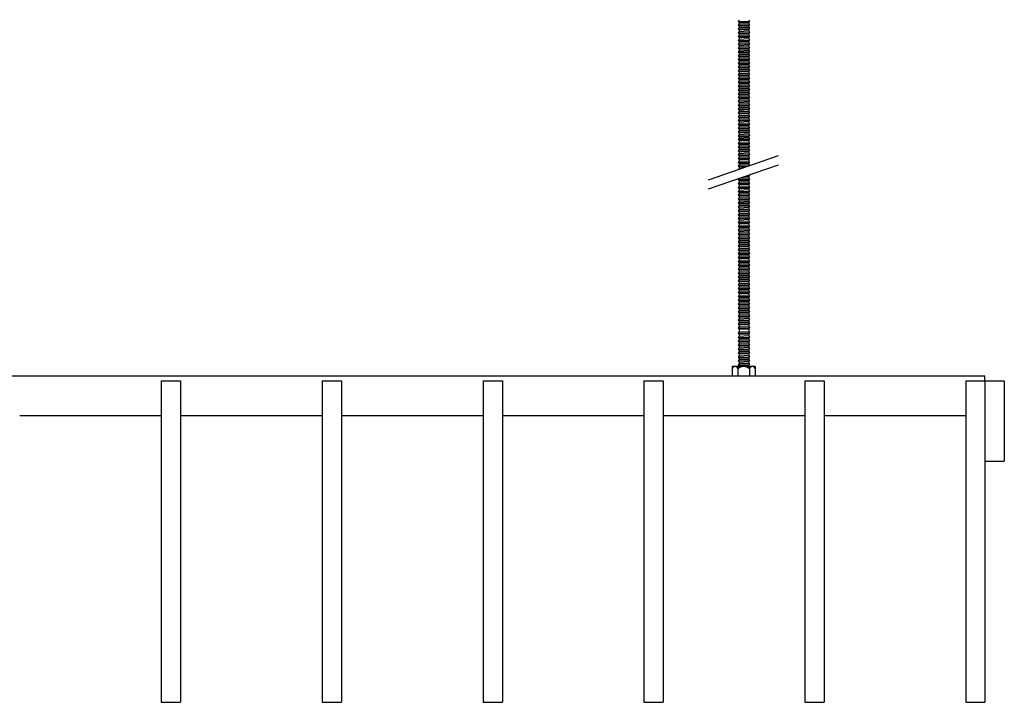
# Model space of a CAD drawing. Header units: millimetres. Extents: x 2538 to 24562, y 4449 to 23795.
# Tile 5 of 256: x 4686 to 5298, y 4694 to 5118. Entities that reach past the tile are written whole.
import ezdxf

# ---------------------------------------------------------------- set-up
doc = ezdxf.new("R2010")
doc.units = ezdxf.units.MM
doc.layers.add('_HD_tornillo', color=30, linetype='Continuous')
doc.layers.add('Make2D$Visible$Curves', color=7, linetype='Continuous', true_color=0x000000)

msp = doc.modelspace()

# ---------------------------------------------------------------- linework, layer by layer
at = {"layer": '_HD_tornillo'}
for p, q in [((5132.82, 5117.83), (5132.22, 5117.01)), ((5132.22, 5117.01), (5139.32, 5117.18)), ((5132.22, 5117.01), (5132.82, 5116.33)), ((5132.82, 5116.33), (5138.81, 5116.56)), ((5132.82, 5116.33), (5132.82, 5115.44)), ((5138.81, 5116.56), (5139.32, 5117.18)), ((5138.81, 5116.56), (5138.81, 5115.68)), ((5138.82, 5118.06), (5139.32, 5117.18)), ((5132.82, 5115.44), (5132.22, 5114.63)), ((5132.22, 5114.63), (5139.32, 5114.8)), ((5132.22, 5114.63), (5132.82, 5113.95)), ((5132.82, 5113.16), (5132.22, 5112.35)), ((5132.22, 5112.35), (5139.32, 5112.51)), ((5132.22, 5112.35), (5132.82, 5111.66)), ((5132.82, 5110.8), (5132.22, 5109.99)), ((5132.82, 5115.44), (5138.81, 5115.68)), ((5132.82, 5113.95), (5138.81, 5114.18)), ((5132.82, 5113.95), (5132.82, 5113.16)), ((5132.82, 5113.16), (5138.81, 5113.4)), ((5132.82, 5111.66), (5138.81, 5111.9)), ((5132.82, 5111.66), (5132.82, 5110.8)), ((5132.82, 5110.8), (5138.81, 5111.04)), ((5138.81, 5114.18), (5139.32, 5114.8)), ((5138.81, 5114.18), (5138.81, 5113.4)), ((5138.81, 5111.9), (5139.32, 5112.51)), ((5138.81, 5111.9), (5138.81, 5111.04)), ((5138.82, 5115.68), (5139.32, 5114.8)), ((5138.82, 5113.4), (5139.32, 5112.51)), ((5138.82, 5111.04), (5139.32, 5110.16)), ((5132.22, 5109.99), (5139.32, 5110.16)), ((5132.22, 5109.99), (5132.82, 5109.31)), ((5132.82, 5108.44), (5132.22, 5107.62)), ((5132.22, 5107.62), (5139.32, 5107.79)), ((5132.22, 5107.62), (5132.82, 5106.94)), ((5132.82, 5106.02), (5132.22, 5105.21)), ((5132.22, 5105.21), (5139.32, 5105.38)), ((5132.22, 5105.21), (5132.82, 5104.53)), ((5132.82, 5109.31), (5138.81, 5109.54)), ((5132.82, 5109.31), (5132.82, 5108.44)), ((5132.82, 5108.44), (5138.81, 5108.67)), ((5132.82, 5106.94), (5138.81, 5107.17)), ((5132.82, 5106.94), (5132.82, 5106.02)), ((5132.82, 5106.02), (5138.81, 5106.26)), ((5132.82, 5104.53), (5138.81, 5104.76)), ((5132.82, 5104.53), (5132.82, 5103.61)), ((5138.81, 5109.54), (5139.32, 5110.16)), ((5138.81, 5109.54), (5138.81, 5108.67)), ((5138.81, 5107.17), (5139.32, 5107.79)), ((5138.81, 5107.17), (5138.81, 5106.26)), ((5138.81, 5104.76), (5139.32, 5105.38)), ((5138.81, 5104.76), (5138.81, 5103.85)), ((5138.82, 5108.67), (5139.32, 5107.79)), ((5138.82, 5106.26), (5139.32, 5105.38)), ((5132.82, 5103.61), (5132.22, 5102.8)), ((5132.22, 5102.8), (5139.32, 5102.96)), ((5132.22, 5102.8), (5132.82, 5102.11)), ((5132.82, 5101.2), (5132.22, 5100.38)), ((5132.22, 5100.38), (5139.32, 5100.55)), ((5132.22, 5100.38), (5132.82, 5099.7)), ((5132.82, 5098.79), (5132.22, 5097.97)), ((5132.22, 5097.97), (5139.32, 5098.14)), ((5132.22, 5097.97), (5132.82, 5097.29)), ((5132.82, 5103.61), (5138.81, 5103.85)), ((5132.82, 5102.11), (5138.81, 5102.35)), ((5132.82, 5102.11), (5132.82, 5101.2)), ((5132.82, 5101.2), (5138.81, 5101.43)), ((5132.82, 5099.7), (5138.81, 5099.94)), ((5132.82, 5099.7), (5132.82, 5098.79)), ((5132.82, 5098.79), (5138.81, 5099.02)), ((5138.81, 5102.35), (5139.32, 5102.96)), ((5138.81, 5102.35), (5138.81, 5101.43)), ((5138.81, 5099.94), (5139.32, 5100.55)), ((5138.81, 5099.94), (5138.81, 5099.02)), ((5138.81, 5097.52), (5139.32, 5098.14)), ((5138.82, 5103.85), (5139.32, 5102.96)), ((5138.82, 5101.44), (5139.32, 5100.55)), ((5138.82, 5099.03), (5139.32, 5098.14)), ((5132.82, 5096.41), (5132.22, 5095.59)), ((5132.22, 5095.59), (5139.32, 5095.76)), ((5132.22, 5095.59), (5132.82, 5094.91)), ((5132.82, 5094.12), (5132.22, 5093.31)), ((5132.22, 5093.31), (5139.32, 5093.48)), ((5132.22, 5093.31), (5132.82, 5092.63)), ((5132.82, 5097.29), (5138.81, 5097.52)), ((5132.82, 5097.29), (5132.82, 5096.41)), ((5132.82, 5096.41), (5138.81, 5096.64)), ((5132.82, 5094.91), (5138.81, 5095.14)), ((5132.82, 5094.91), (5132.82, 5094.12)), ((5132.82, 5094.12), (5138.81, 5094.36)), ((5132.82, 5092.63), (5138.81, 5092.86)), ((5132.82, 5092.63), (5132.82, 5091.77)), ((5132.82, 5091.77), (5138.81, 5092)), ((5138.81, 5097.52), (5138.81, 5096.64)), ((5138.81, 5095.14), (5139.32, 5095.76)), ((5138.81, 5095.14), (5138.81, 5094.36)), ((5138.81, 5092.86), (5139.32, 5093.48)), ((5138.81, 5092.86), (5138.81, 5092)), ((5138.82, 5096.64), (5139.32, 5095.76)), ((5138.82, 5094.36), (5139.32, 5093.48)), ((5138.82, 5092), (5139.32, 5091.12)), ((5132.82, 5091.77), (5132.22, 5090.95)), ((5132.22, 5090.95), (5139.32, 5091.12)), ((5132.22, 5090.95), (5132.82, 5090.27)), ((5132.82, 5089.4), (5132.22, 5088.58)), ((5132.22, 5088.58), (5139.32, 5088.75)), ((5132.22, 5088.58), (5132.82, 5087.9)), ((5132.82, 5087.13), (5132.22, 5086.31)), ((5132.22, 5086.31), (5139.32, 5086.48)), ((5132.22, 5086.31), (5132.82, 5085.63)), ((5132.82, 5090.27), (5138.81, 5090.5)), ((5132.82, 5090.27), (5132.82, 5089.4)), ((5132.82, 5089.4), (5138.81, 5089.63)), ((5132.82, 5087.9), (5138.81, 5088.13)), ((5132.82, 5087.9), (5132.82, 5087.13)), ((5132.82, 5087.13), (5138.81, 5087.36)), ((5132.82, 5085.63), (5138.81, 5085.87)), ((5138.81, 5090.5), (5139.32, 5091.12)), ((5138.81, 5090.5), (5138.81, 5089.63)), ((5138.81, 5088.13), (5139.32, 5088.75)), ((5138.81, 5088.13), (5138.81, 5087.36)), ((5138.81, 5085.87), (5139.32, 5086.48)), ((5138.81, 5085.87), (5138.81, 5084.83)), ((5138.82, 5089.63), (5139.32, 5088.75)), ((5138.82, 5087.37), (5139.32, 5086.48)), ((5132.82, 5084.59), (5132.22, 5083.78)), ((5132.22, 5083.78), (5139.32, 5083.95)), ((5132.22, 5083.78), (5132.82, 5083.1)), ((5132.82, 5082.31), (5132.22, 5081.49)), ((5132.22, 5081.49), (5139.32, 5081.66)), ((5132.22, 5081.49), (5132.82, 5080.81)), ((5132.82, 5079.95), (5132.22, 5079.14)), ((5132.82, 5085.63), (5132.82, 5084.59)), ((5132.82, 5084.59), (5138.81, 5084.83)), ((5132.82, 5083.1), (5138.81, 5083.33)), ((5132.82, 5083.1), (5132.82, 5082.31)), ((5132.82, 5082.31), (5138.81, 5082.54)), ((5132.82, 5080.81), (5138.81, 5081.05)), ((5132.82, 5080.81), (5132.82, 5079.95)), ((5132.82, 5079.95), (5138.81, 5080.19)), ((5138.81, 5083.33), (5139.32, 5083.95)), ((5138.81, 5083.33), (5138.81, 5082.54)), ((5138.81, 5081.05), (5139.32, 5081.66)), ((5138.81, 5081.05), (5138.81, 5080.19)), ((5138.82, 5084.83), (5139.32, 5083.95)), ((5138.82, 5082.55), (5139.32, 5081.66)), ((5138.82, 5080.19), (5139.32, 5079.31)), ((5132.22, 5079.14), (5139.32, 5079.31)), ((5132.22, 5079.14), (5132.82, 5078.46)), ((5132.82, 5077.59), (5132.22, 5076.77)), ((5132.22, 5076.77), (5139.32, 5076.94)), ((5132.22, 5076.77), (5132.82, 5076.09)), ((5132.82, 5075.17), (5132.22, 5074.36)), ((5132.22, 5074.36), (5139.32, 5074.53)), ((5132.22, 5074.36), (5132.82, 5073.68)), ((5132.82, 5078.46), (5138.81, 5078.69)), ((5132.82, 5078.46), (5132.82, 5077.59)), ((5132.82, 5077.59), (5138.81, 5077.82)), ((5132.82, 5076.09), (5138.81, 5076.32)), ((5132.82, 5076.09), (5132.82, 5075.17)), ((5132.82, 5075.17), (5138.81, 5075.41)), ((5132.82, 5073.68), (5138.81, 5073.91)), ((5132.82, 5073.68), (5132.82, 5072.79)), ((5138.81, 5078.69), (5139.32, 5079.31)), ((5138.81, 5078.69), (5138.81, 5077.82)), ((5138.81, 5076.32), (5139.32, 5076.94)), ((5138.81, 5076.32), (5138.81, 5075.41)), ((5138.81, 5073.91), (5139.32, 5074.53)), ((5138.81, 5073.91), (5138.81, 5073.02)), ((5138.82, 5077.82), (5139.32, 5076.94)), ((5138.82, 5075.41), (5139.32, 5074.53)), ((5132.82, 5072.79), (5132.22, 5071.97)), ((5132.22, 5071.97), (5139.32, 5072.14)), ((5132.22, 5071.97), (5132.82, 5071.29)), ((5132.82, 5070.51), (5132.22, 5069.69)), ((5132.22, 5069.69), (5139.32, 5069.86)), ((5132.22, 5069.69), (5132.82, 5069.01)), ((5132.82, 5068.15), (5132.22, 5067.33)), ((5132.22, 5067.33), (5139.32, 5067.5)), ((5132.82, 5072.79), (5138.81, 5073.02)), ((5132.82, 5071.29), (5138.81, 5071.53)), ((5132.82, 5071.29), (5132.82, 5070.51)), ((5132.82, 5070.51), (5138.81, 5070.74)), ((5132.82, 5069.01), (5138.81, 5069.24)), ((5132.82, 5069.01), (5132.82, 5068.15)), ((5132.82, 5068.15), (5138.81, 5068.38)), ((5138.81, 5071.53), (5139.32, 5072.14)), ((5138.81, 5071.53), (5138.81, 5070.74)), ((5138.81, 5069.24), (5139.32, 5069.86)), ((5138.81, 5069.24), (5138.81, 5068.38)), ((5138.81, 5066.89), (5139.32, 5067.5)), ((5138.82, 5073.03), (5139.32, 5072.14)), ((5138.82, 5070.75), (5139.32, 5069.86)), ((5138.82, 5068.39), (5139.32, 5067.5)), ((5132.22, 5067.33), (5132.82, 5066.65)), ((5132.82, 5065.78), (5132.22, 5064.97)), ((5132.22, 5064.97), (5139.32, 5065.13)), ((5132.22, 5064.97), (5132.82, 5064.28)), ((5132.82, 5063.37), (5132.22, 5062.55)), ((5132.22, 5062.55), (5139.32, 5062.72)), ((5132.22, 5062.55), (5132.82, 5061.87)), ((5132.82, 5066.65), (5138.81, 5066.89)), ((5132.82, 5066.65), (5132.82, 5065.78)), ((5132.82, 5065.78), (5138.81, 5066.02)), ((5132.82, 5064.28), (5138.81, 5064.52)), ((5132.82, 5064.28), (5132.82, 5063.37)), ((5132.82, 5063.37), (5138.81, 5063.6)), ((5132.82, 5061.87), (5138.81, 5062.11)), ((5132.82, 5061.87), (5132.82, 5060.96)), ((5138.81, 5066.89), (5138.81, 5066.02)), ((5138.81, 5064.52), (5139.32, 5065.13)), ((5138.81, 5064.52), (5138.81, 5063.6)), ((5138.81, 5062.11), (5139.32, 5062.72)), ((5138.81, 5062.11), (5138.81, 5061.19)), ((5138.82, 5066.02), (5139.32, 5065.13)), ((5138.82, 5063.61), (5139.32, 5062.72)), ((5132.82, 5060.96), (5132.22, 5060.14)), ((5132.22, 5060.14), (5139.32, 5060.31)), ((5132.22, 5060.14), (5132.82, 5059.46)), ((5132.82, 5058.55), (5132.22, 5057.73)), ((5132.22, 5057.73), (5139.32, 5057.9)), ((5132.22, 5057.73), (5132.82, 5057.05)), ((5132.82, 5056.14), (5132.22, 5055.32)), ((5132.22, 5055.32), (5139.32, 5055.49)), ((5132.22, 5055.32), (5132.82, 5054.64)), ((5132.82, 5060.96), (5138.81, 5061.19)), ((5132.82, 5059.46), (5138.81, 5059.69)), ((5132.82, 5059.46), (5132.82, 5058.55)), ((5132.82, 5058.55), (5138.81, 5058.78)), ((5132.82, 5057.05), (5138.81, 5057.28)), ((5132.82, 5057.05), (5132.82, 5056.14)), ((5132.82, 5056.14), (5138.81, 5056.37)), ((5138.81, 5059.69), (5139.32, 5060.31)), ((5138.81, 5059.69), (5138.81, 5058.78)), ((5138.81, 5057.28), (5139.32, 5057.9)), ((5138.81, 5057.28), (5138.81, 5056.37)), ((5138.81, 5054.87), (5139.32, 5055.49)), ((5138.82, 5061.2), (5139.32, 5060.31)), ((5138.82, 5058.78), (5139.32, 5057.9)), ((5138.82, 5056.37), (5139.32, 5055.49)), ((5132.82, 5053.75), (5132.22, 5052.94)), ((5132.22, 5052.94), (5139.32, 5053.11)), ((5132.22, 5052.94), (5132.82, 5052.26)), ((5132.82, 5051.47), (5132.22, 5050.65)), ((5132.22, 5050.65), (5139.32, 5050.82)), ((5132.22, 5050.65), (5132.82, 5049.97)), ((5132.82, 5049.11), (5132.22, 5048.3)), ((5132.82, 5054.64), (5138.81, 5054.87)), ((5132.82, 5054.64), (5132.82, 5053.75)), ((5132.82, 5053.75), (5138.81, 5053.99)), ((5132.82, 5052.26), (5138.81, 5052.49)), ((5132.82, 5052.26), (5132.82, 5051.47)), ((5132.82, 5051.47), (5138.81, 5051.7)), ((5132.82, 5049.97), (5138.81, 5050.21)), ((5132.82, 5049.97), (5132.82, 5049.11)), ((5132.82, 5049.11), (5138.81, 5049.35)), ((5138.81, 5054.87), (5138.81, 5053.99)), ((5138.81, 5052.49), (5139.32, 5053.11)), ((5138.81, 5052.49), (5138.81, 5051.7)), ((5138.81, 5050.21), (5139.32, 5050.82)), ((5138.81, 5050.21), (5138.81, 5049.35)), ((5138.82, 5053.99), (5139.32, 5053.11)), ((5138.82, 5051.71), (5139.32, 5050.82)), ((5138.82, 5049.35), (5139.32, 5048.46)), ((5132.22, 5048.3), (5139.32, 5048.46)), ((5132.22, 5048.3), (5132.82, 5047.61)), ((5132.82, 5046.74), (5132.22, 5045.93)), ((5132.22, 5045.93), (5139.32, 5046.1)), ((5132.22, 5045.93), (5132.82, 5045.25)), ((5132.82, 5044.48), (5132.22, 5043.66)), ((5132.22, 5043.66), (5139.32, 5043.83)), ((5132.22, 5043.66), (5132.82, 5042.98)), ((5132.82, 5047.61), (5138.81, 5047.85)), ((5132.82, 5047.61), (5132.82, 5046.74)), ((5132.82, 5046.74), (5138.81, 5046.98)), ((5132.82, 5045.25), (5138.81, 5045.48)), ((5132.82, 5045.25), (5132.82, 5044.48)), ((5132.82, 5044.48), (5138.81, 5044.71)), ((5132.82, 5042.98), (5138.81, 5043.21)), ((5132.82, 5042.98), (5132.82, 5041.94)), ((5138.81, 5047.85), (5139.32, 5048.46)), ((5138.81, 5047.85), (5138.81, 5046.98)), ((5138.81, 5045.48), (5139.32, 5046.1)), ((5138.81, 5045.48), (5138.81, 5044.71)), ((5138.81, 5043.21), (5139.32, 5043.83)), ((5138.81, 5043.21), (5138.81, 5042.17)), ((5138.82, 5046.98), (5139.32, 5046.1)), ((5138.82, 5044.71), (5139.32, 5043.83)), ((5132.82, 5041.94), (5132.22, 5041.12)), ((5132.22, 5041.12), (5139.32, 5041.29)), ((5132.22, 5041.12), (5132.82, 5040.44)), ((5132.82, 5039.66), (5132.22, 5038.84)), ((5132.22, 5038.84), (5139.32, 5039.01)), ((5132.22, 5038.84), (5132.82, 5038.16)), ((5132.82, 5037.3), (5132.22, 5036.48)), ((5132.82, 5041.94), (5138.81, 5042.17)), ((5132.82, 5040.44), (5138.81, 5040.68)), ((5132.82, 5040.44), (5132.82, 5039.66)), ((5132.82, 5039.66), (5138.81, 5039.89)), ((5132.82, 5038.16), (5138.81, 5038.39)), ((5132.82, 5038.16), (5132.82, 5037.3)), ((5132.82, 5037.3), (5138.81, 5037.53)), ((5138.81, 5040.68), (5139.32, 5041.29)), ((5138.81, 5040.68), (5138.81, 5039.89)), ((5138.81, 5038.39), (5139.32, 5039.01)), ((5138.81, 5038.39), (5138.81, 5037.53)), ((5138.82, 5042.18), (5139.32, 5041.29)), ((5138.82, 5039.9), (5139.32, 5039.01)), ((5138.82, 5037.54), (5139.32, 5036.65)), ((5113.76, 5018.55), (5157.28, 5033.55)), ((5132.22, 5036.48), (5139.32, 5036.65)), ((5132.22, 5036.48), (5132.82, 5035.8)), ((5132.82, 5034.93), (5132.22, 5034.12)), ((5132.22, 5034.12), (5139.32, 5034.28)), ((5132.22, 5034.12), (5132.82, 5033.43)), ((5132.82, 5032.52), (5132.22, 5031.7)), ((5132.22, 5031.7), (5139.32, 5031.87)), ((5132.22, 5031.7), (5132.82, 5031.02)), ((5132.82, 5035.8), (5138.81, 5036.04)), ((5132.82, 5035.8), (5132.82, 5034.93)), ((5132.82, 5034.93), (5138.81, 5035.17)), ((5132.82, 5033.43), (5138.81, 5033.67)), ((5132.82, 5033.43), (5132.82, 5032.52)), ((5132.82, 5032.52), (5138.81, 5032.75)), ((5132.82, 5031.02), (5138.81, 5031.26)), ((5132.82, 5031.02), (5132.82, 5030.14)), ((5138.81, 5036.04), (5139.32, 5036.65)), ((5138.81, 5036.04), (5138.81, 5035.17)), ((5138.81, 5033.67), (5139.32, 5034.28)), ((5138.81, 5033.67), (5138.81, 5032.75)), ((5138.81, 5031.26), (5139.32, 5031.87)), ((5138.81, 5031.26), (5138.81, 5030.37)), ((5138.82, 5035.17), (5139.32, 5034.28)), ((5138.82, 5032.76), (5139.32, 5031.87)), ((5113.76, 5012.88), (5157.28, 5027.88)), ((5132.82, 5030.14), (5132.22, 5029.32)), ((5132.22, 5029.32), (5139.32, 5029.49)), ((5132.22, 5029.32), (5132.82, 5028.64)), ((5132.82, 5027.86), (5132.22, 5027.04)), ((5132.22, 5027.04), (5138.85, 5027.2)), ((5132.22, 5027.04), (5132.82, 5026.36)), ((5132.82, 5025.5), (5132.45, 5024.99)), ((5132.82, 5030.14), (5138.81, 5030.37)), ((5132.82, 5028.64), (5138.81, 5028.87)), ((5132.82, 5028.64), (5132.82, 5027.86)), ((5132.82, 5027.86), (5138.81, 5028.09)), ((5132.82, 5026.36), (5136.87, 5026.52)), ((5132.82, 5026.36), (5132.82, 5025.5)), ((5132.82, 5025.5), (5134.06, 5025.54)), ((5138.81, 5028.87), (5139.32, 5029.49)), ((5138.81, 5028.87), (5138.81, 5028.09)), ((5138.82, 5030.37), (5139.32, 5029.49)), ((5138.82, 5028.09), (5139.25, 5027.33)), ((5132.79, 5019.42), (5132.19, 5018.6)), ((5132.19, 5018.6), (5139.29, 5018.77)), ((5132.19, 5018.6), (5132.79, 5017.92)), ((5132.79, 5019.42), (5138.78, 5019.65)), ((5135.9, 5020.51), (5138.76, 5020.58)), ((5137.79, 5021.16), (5139.27, 5021.2)), ((5138.76, 5020.58), (5139.27, 5021.2)), ((5138.76, 5020.58), (5138.76, 5019.64)), ((5138.78, 5018.15), (5139.29, 5018.77)), ((5138.79, 5019.65), (5139.29, 5018.77)), ((5139.05, 5021.59), (5139.27, 5021.2)), ((5132.8, 5016.99), (5132.2, 5016.17)), ((5132.2, 5016.17), (5139.29, 5016.34)), ((5132.2, 5016.17), (5132.8, 5015.49)), ((5132.8, 5014.55), (5132.2, 5013.74)), ((5132.2, 5013.74), (5139.29, 5013.9)), ((5132.2, 5013.74), (5132.8, 5013.05)), ((5132.79, 5017.92), (5138.78, 5018.15)), ((5132.79, 5017.92), (5132.79, 5016.98)), ((5132.8, 5016.99), (5138.79, 5017.22)), ((5132.8, 5015.49), (5138.79, 5015.72)), ((5132.8, 5015.49), (5132.8, 5014.55)), ((5132.8, 5014.55), (5138.79, 5014.79)), ((5132.8, 5013.05), (5138.79, 5013.29)), ((5132.8, 5013.05), (5132.8, 5012.14)), ((5132.8, 5012.14), (5138.79, 5012.37)), ((5138.78, 5018.15), (5138.78, 5017.22)), ((5138.79, 5015.72), (5139.29, 5016.34)), ((5138.79, 5015.72), (5138.79, 5014.79)), ((5138.79, 5013.29), (5139.29, 5013.9)), ((5138.79, 5013.29), (5138.79, 5012.37)), ((5138.8, 5017.22), (5139.29, 5016.34)), ((5138.8, 5014.79), (5139.29, 5013.9)), ((5138.8, 5012.38), (5139.29, 5011.49)), ((5132.8, 5012.14), (5132.2, 5011.32)), ((5132.2, 5011.32), (5139.29, 5011.49)), ((5132.2, 5011.32), (5132.8, 5010.64)), ((5132.8, 5009.73), (5132.2, 5008.91)), ((5132.2, 5008.91), (5139.29, 5009.08)), ((5132.2, 5008.91), (5132.8, 5008.23)), ((5132.8, 5007.3), (5132.2, 5006.48)), ((5132.2, 5006.48), (5139.29, 5006.65)), ((5132.2, 5006.48), (5132.8, 5005.8)), ((5132.8, 5010.64), (5138.79, 5010.88)), ((5132.8, 5010.64), (5132.8, 5009.73)), ((5132.8, 5009.73), (5138.79, 5009.96)), ((5132.8, 5008.23), (5138.79, 5008.46)), ((5132.8, 5008.23), (5132.8, 5007.3)), ((5132.8, 5007.3), (5138.79, 5007.53)), ((5138.79, 5010.88), (5139.29, 5011.49)), ((5138.79, 5010.88), (5138.79, 5009.96)), ((5138.79, 5008.46), (5139.29, 5009.08)), ((5138.79, 5008.46), (5138.79, 5007.53)), ((5138.79, 5006.03), (5139.29, 5006.65)), ((5138.8, 5009.97), (5139.29, 5009.08)), ((5138.8, 5007.53), (5139.29, 5006.65)), ((5132.8, 5004.88), (5132.2, 5004.07)), ((5132.2, 5004.07), (5139.29, 5004.24)), ((5132.2, 5004.07), (5132.8, 5003.39)), ((5132.8, 5002.45), (5132.2, 5001.63)), ((5132.2, 5001.63), (5139.29, 5001.8)), ((5132.2, 5001.63), (5132.8, 5000.95)), ((5132.82, 5000.04), (5132.21, 4999.23)), ((5132.8, 5005.8), (5138.79, 5006.03)), ((5132.8, 5005.8), (5132.8, 5004.88)), ((5132.8, 5004.88), (5138.79, 5005.12)), ((5132.8, 5003.39), (5138.79, 5003.62)), ((5132.8, 5003.39), (5132.8, 5002.45)), ((5132.8, 5002.45), (5138.79, 5002.68)), ((5132.8, 5000.95), (5138.79, 5001.19)), ((5132.8, 5000.95), (5132.8, 5000.04)), ((5132.82, 5000.04), (5138.81, 5000.28)), ((5138.79, 5006.03), (5138.79, 5005.12)), ((5138.79, 5003.62), (5139.29, 5004.24)), ((5138.79, 5003.62), (5138.79, 5002.68)), ((5138.79, 5001.19), (5139.29, 5001.8)), ((5138.79, 5001.19), (5138.79, 5000.27)), ((5138.8, 5005.12), (5139.29, 5004.24)), ((5138.8, 5002.69), (5139.29, 5001.8)), ((5138.81, 5000.28), (5139.31, 4999.4)), ((5132.21, 4999.23), (5139.31, 4999.4)), ((5132.21, 4999.23), (5132.82, 4998.55)), ((5132.82, 4997.61), (5132.21, 4996.79)), ((5132.21, 4996.79), (5139.31, 4996.96)), ((5132.21, 4996.79), (5132.82, 4996.11)), ((5132.82, 4995.2), (5132.21, 4994.38)), ((5132.21, 4994.38), (5139.31, 4994.55)), ((5132.21, 4994.38), (5132.82, 4993.7)), ((5132.82, 4998.55), (5138.81, 4998.78)), ((5132.82, 4998.55), (5132.82, 4997.61)), ((5132.82, 4997.61), (5138.81, 4997.84)), ((5132.82, 4996.11), (5138.81, 4996.35)), ((5132.82, 4996.11), (5132.82, 4995.2)), ((5132.82, 4995.2), (5138.81, 4995.43)), ((5132.82, 4993.7), (5138.81, 4993.93)), ((5138.81, 4998.78), (5139.31, 4999.4)), ((5138.81, 4998.78), (5138.81, 4997.84)), ((5138.81, 4997.85), (5139.31, 4996.96)), ((5138.81, 4996.35), (5139.31, 4996.96)), ((5138.81, 4996.35), (5138.81, 4995.43)), ((5138.81, 4995.44), (5139.31, 4994.55)), ((5138.81, 4993.93), (5139.31, 4994.55)), ((5138.81, 4993.93), (5138.81, 4993.02)), ((5132.82, 4992.79), (5132.21, 4991.97)), ((5132.21, 4991.97), (5139.31, 4992.14)), ((5132.21, 4991.97), (5132.82, 4991.29)), ((5132.82, 4990.35), (5132.21, 4989.54)), ((5132.21, 4989.54), (5139.31, 4989.71)), ((5132.21, 4989.54), (5132.82, 4988.86)), ((5132.82, 4987.94), (5132.21, 4987.13)), ((5132.82, 4993.7), (5132.82, 4992.79)), ((5132.82, 4992.79), (5138.81, 4993.02)), ((5132.82, 4991.29), (5138.81, 4991.52)), ((5132.82, 4991.29), (5132.82, 4990.35)), ((5132.82, 4990.35), (5138.81, 4990.59)), ((5132.82, 4988.86), (5138.81, 4989.09)), ((5132.82, 4988.86), (5132.82, 4987.94)), ((5132.82, 4987.94), (5138.81, 4988.17)), ((5138.81, 4993.02), (5139.31, 4992.14)), ((5138.81, 4991.52), (5139.31, 4992.14)), ((5138.81, 4991.52), (5138.81, 4990.59)), ((5138.81, 4990.59), (5139.31, 4989.71)), ((5138.81, 4989.09), (5139.31, 4989.71)), ((5138.81, 4989.09), (5138.81, 4988.17)), ((5138.81, 4988.18), (5139.31, 4987.29)), ((5132.21, 4987.13), (5139.31, 4987.29)), ((5132.21, 4987.13), (5132.82, 4986.44)), ((5132.82, 4985.51), (5132.21, 4984.69)), ((5132.21, 4984.69), (5139.31, 4984.86)), ((5132.21, 4984.69), (5132.82, 4984.01)), ((5132.82, 4983.1), (5132.22, 4982.28)), ((5132.22, 4982.28), (5139.32, 4982.45)), ((5132.22, 4982.28), (5132.82, 4981.6)), ((5132.82, 4986.44), (5138.81, 4986.68)), ((5132.82, 4986.44), (5132.82, 4985.51)), ((5132.82, 4985.51), (5138.81, 4985.74)), ((5132.82, 4984.01), (5138.81, 4984.24)), ((5132.82, 4984.01), (5132.82, 4983.1)), ((5132.82, 4983.1), (5138.81, 4983.33)), ((5132.82, 4981.6), (5138.81, 4981.84)), ((5138.81, 4986.68), (5139.31, 4987.29)), ((5138.81, 4986.68), (5138.81, 4985.74)), ((5138.81, 4985.74), (5139.31, 4984.86)), ((5138.81, 4984.24), (5139.31, 4984.86)), ((5138.81, 4984.24), (5138.81, 4983.33)), ((5138.81, 4981.84), (5139.32, 4982.45)), ((5138.81, 4981.84), (5138.81, 4980.9)), ((5138.82, 4983.34), (5139.32, 4982.45)), ((5132.82, 4980.67), (5132.22, 4979.85)), ((5132.22, 4979.85), (5139.32, 4980.02)), ((5132.22, 4979.85), (5132.82, 4979.17)), ((5132.82, 4978.25), (5132.22, 4977.44)), ((5132.22, 4977.44), (5139.32, 4977.61)), ((5132.22, 4977.44), (5132.82, 4976.76)), ((5132.82, 4975.84), (5132.22, 4975.03)), ((5132.82, 4981.6), (5132.82, 4980.67)), ((5132.82, 4980.67), (5138.81, 4980.9)), ((5132.82, 4979.17), (5138.81, 4979.4)), ((5132.82, 4979.17), (5132.82, 4978.25)), ((5132.82, 4978.25), (5138.81, 4978.49)), ((5132.82, 4976.76), (5138.81, 4976.99)), ((5132.82, 4976.76), (5132.82, 4975.84)), ((5132.82, 4975.84), (5138.81, 4976.08)), ((5138.81, 4979.4), (5139.32, 4980.02)), ((5138.81, 4979.4), (5138.81, 4978.49)), ((5138.81, 4976.99), (5139.32, 4977.61)), ((5138.81, 4976.99), (5138.81, 4976.08)), ((5138.82, 4980.9), (5139.32, 4980.02)), ((5138.82, 4978.49), (5139.32, 4977.61)), ((5138.82, 4976.08), (5139.32, 4975.19)), ((5132.22, 4975.03), (5139.32, 4975.19)), ((5132.22, 4975.03), (5132.82, 4974.34)), ((5132.82, 4973.41), (5132.22, 4972.59)), ((5132.22, 4972.59), (5139.32, 4972.76)), ((5132.22, 4972.59), (5132.82, 4971.91)), ((5132.82, 4971), (5132.22, 4970.18)), ((5132.22, 4970.18), (5139.32, 4970.35)), ((5132.22, 4970.18), (5132.82, 4969.5)), ((5132.82, 4974.34), (5138.81, 4974.58)), ((5132.82, 4974.34), (5132.82, 4973.41)), ((5132.82, 4973.41), (5138.81, 4973.64)), ((5132.82, 4971.91), (5138.81, 4972.14)), ((5132.82, 4971.91), (5132.82, 4971)), ((5132.82, 4971), (5138.81, 4971.23)), ((5132.82, 4969.5), (5138.81, 4969.73)), ((5132.82, 4969.5), (5132.82, 4968.56)), ((5138.81, 4974.58), (5139.32, 4975.19)), ((5138.81, 4974.58), (5138.81, 4973.64)), ((5138.81, 4972.14), (5139.32, 4972.76)), ((5138.81, 4972.14), (5138.81, 4971.23)), ((5138.81, 4969.73), (5139.32, 4970.35)), ((5138.81, 4969.73), (5138.81, 4968.8)), ((5138.82, 4973.65), (5139.32, 4972.76)), ((5138.82, 4971.23), (5139.32, 4970.35)), ((5132.82, 4968.56), (5132.22, 4967.75)), ((5132.22, 4967.75), (5139.32, 4967.91)), ((5132.22, 4967.75), (5132.82, 4967.06)), ((5132.82, 4966.15), (5132.22, 4965.33)), ((5132.22, 4965.33), (5139.32, 4965.5)), ((5132.22, 4965.33), (5132.82, 4964.65)), ((5132.82, 4963.74), (5132.22, 4962.92)), ((5132.82, 4968.56), (5138.81, 4968.8)), ((5132.82, 4967.06), (5138.81, 4967.3)), ((5132.82, 4967.06), (5132.82, 4966.15)), ((5132.82, 4966.15), (5138.81, 4966.38)), ((5132.82, 4964.65), (5138.81, 4964.89)), ((5132.82, 4964.65), (5132.82, 4963.74)), ((5132.82, 4963.74), (5138.81, 4963.97)), ((5138.81, 4967.3), (5139.32, 4967.91)), ((5138.81, 4967.3), (5138.81, 4966.38)), ((5138.81, 4964.89), (5139.32, 4965.5)), ((5138.81, 4964.89), (5138.81, 4963.97)), ((5138.82, 4968.8), (5139.32, 4967.91)), ((5138.82, 4966.39), (5139.32, 4965.5)), ((5138.82, 4963.98), (5139.32, 4963.09)), ((5132.22, 4962.92), (5139.32, 4963.09)), ((5132.22, 4962.92), (5132.82, 4962.24)), ((5132.82, 4961.3), (5132.22, 4960.49)), ((5132.22, 4960.49), (5139.32, 4960.66)), ((5132.22, 4960.49), (5132.82, 4959.81)), ((5132.82, 4958.89), (5132.22, 4958.08)), ((5132.22, 4958.08), (5139.32, 4958.25)), ((5132.22, 4958.08), (5132.82, 4957.4)), ((5132.82, 4962.24), (5138.81, 4962.47)), ((5132.82, 4962.24), (5132.82, 4961.3)), ((5132.82, 4961.3), (5138.81, 4961.54)), ((5132.82, 4959.81), (5138.81, 4960.04)), ((5132.82, 4959.81), (5132.82, 4958.89)), ((5132.82, 4958.89), (5138.81, 4959.13)), ((5132.82, 4957.4), (5138.81, 4957.63)), ((5132.82, 4957.4), (5132.82, 4956.48)), ((5138.81, 4962.47), (5139.32, 4963.09)), ((5138.81, 4962.47), (5138.81, 4961.54)), ((5138.81, 4960.04), (5139.32, 4960.66)), ((5138.81, 4960.04), (5138.81, 4959.13)), ((5138.81, 4957.63), (5139.32, 4958.25)), ((5138.81, 4957.63), (5138.81, 4956.71)), ((5138.82, 4961.54), (5139.32, 4960.66)), ((5138.82, 4959.13), (5139.32, 4958.25)), ((5132.82, 4956.48), (5132.22, 4955.66)), ((5132.22, 4955.66), (5139.32, 4955.83)), ((5132.22, 4955.66), (5132.82, 4954.98)), ((5132.82, 4954.05), (5132.22, 4953.23)), ((5132.22, 4953.23), (5139.32, 4953.4)), ((5132.22, 4953.23), (5132.82, 4952.55)), ((5132.82, 4951.64), (5132.22, 4950.82)), ((5132.82, 4956.48), (5138.81, 4956.71)), ((5132.82, 4954.98), (5138.81, 4955.22)), ((5132.82, 4954.98), (5132.82, 4954.05)), ((5132.82, 4954.05), (5138.81, 4954.28)), ((5132.82, 4952.55), (5138.81, 4952.78)), ((5132.82, 4952.55), (5132.82, 4951.64)), ((5132.82, 4951.64), (5138.81, 4951.87)), ((5138.81, 4955.22), (5139.32, 4955.83)), ((5138.81, 4955.22), (5138.81, 4954.28)), ((5138.81, 4952.78), (5139.32, 4953.4)), ((5138.81, 4952.78), (5138.81, 4951.87)), ((5138.82, 4956.72), (5139.32, 4955.83)), ((5138.82, 4954.28), (5139.32, 4953.4)), ((5138.82, 4951.87), (5139.32, 4950.99)), ((5132.22, 4950.82), (5139.32, 4950.99)), ((5132.22, 4950.82), (5132.82, 4950.14)), ((5132.82, 4949.2), (5132.22, 4948.39)), ((5132.22, 4948.39), (5139.32, 4948.55)), ((5132.22, 4948.39), (5132.82, 4947.7)), ((5132.82, 4946.79), (5132.22, 4945.97)), ((5132.22, 4945.97), (5139.32, 4946.14)), ((5132.22, 4945.97), (5132.82, 4945.29)), ((5132.82, 4950.14), (5138.81, 4950.37)), ((5132.82, 4950.14), (5132.82, 4949.2)), ((5132.82, 4949.2), (5138.81, 4949.43)), ((5132.82, 4947.7), (5138.81, 4947.94)), ((5132.82, 4947.7), (5132.82, 4946.79)), ((5132.82, 4946.79), (5138.81, 4947.02)), ((5132.82, 4945.29), (5138.81, 4945.53)), ((5132.82, 4945.29), (5132.82, 4944.38)), ((5138.81, 4950.37), (5139.32, 4950.99)), ((5138.81, 4950.37), (5138.81, 4949.43)), ((5138.81, 4947.94), (5139.32, 4948.55)), ((5138.81, 4947.94), (5138.81, 4947.02)), ((5138.81, 4945.53), (5139.32, 4946.14)), ((5138.81, 4945.53), (5138.81, 4944.61)), ((5138.82, 4949.44), (5139.32, 4948.55)), ((5138.82, 4947.03), (5139.32, 4946.14)), ((5132.82, 4944.38), (5132.22, 4943.56)), ((5132.22, 4943.56), (5139.32, 4943.73)), ((5132.22, 4943.56), (5132.82, 4942.88)), ((5132.82, 4941.94), (5132.22, 4941.13)), ((5132.22, 4941.13), (5139.32, 4941.3)), ((5132.22, 4941.13), (5132.82, 4940.45)), ((5132.82, 4939.53), (5132.22, 4938.72)), ((5132.22, 4938.72), (5139.32, 4938.88)), ((5132.82, 4944.38), (5138.81, 4944.61)), ((5132.82, 4942.88), (5138.81, 4943.11)), ((5132.82, 4942.88), (5132.82, 4941.94)), ((5132.82, 4941.94), (5138.81, 4942.18)), ((5132.82, 4940.45), (5138.81, 4940.68)), ((5132.82, 4940.45), (5132.82, 4939.53)), ((5132.82, 4939.53), (5138.81, 4939.77)), ((5138.81, 4943.11), (5139.32, 4943.73)), ((5138.81, 4943.11), (5138.81, 4942.18)), ((5138.81, 4940.68), (5139.32, 4941.3)), ((5138.81, 4940.68), (5138.81, 4939.77)), ((5138.81, 4938.27), (5139.32, 4938.88)), ((5138.82, 4944.62), (5139.32, 4943.73)), ((5138.82, 4942.18), (5139.32, 4941.3)), ((5138.82, 4939.77), (5139.32, 4938.88)), ((5132.22, 4938.72), (5132.82, 4938.03)), ((5132.82, 4937.12), (5132.22, 4936.3)), ((5132.22, 4936.3), (5139.32, 4936.47)), ((5132.22, 4936.3), (5132.82, 4935.62)), ((5132.82, 4934.55), (5132.22, 4933.74)), ((5132.22, 4933.74), (5139.32, 4933.91)), ((5132.22, 4933.74), (5132.82, 4933.06)), ((5132.82, 4938.03), (5138.81, 4938.27)), ((5132.82, 4938.03), (5132.82, 4937.12)), ((5132.82, 4937.12), (5138.81, 4937.35)), ((5132.82, 4935.62), (5138.81, 4935.86)), ((5132.82, 4935.62), (5132.82, 4934.55)), ((5132.82, 4934.55), (5138.81, 4934.79)), ((5132.82, 4933.06), (5138.81, 4933.29)), ((5132.82, 4933.06), (5132.82, 4932.12)), ((5138.81, 4938.27), (5138.81, 4937.35)), ((5138.81, 4935.86), (5139.32, 4936.47)), ((5138.81, 4935.86), (5138.81, 4934.79)), ((5138.81, 4933.29), (5139.32, 4933.91)), ((5138.81, 4933.29), (5138.81, 4932.35)), ((5138.82, 4937.36), (5139.32, 4936.47)), ((5138.82, 4934.79), (5139.32, 4933.91)), ((5132.82, 4932.12), (5132.22, 4931.3)), ((5132.22, 4931.3), (5139.32, 4931.47)), ((5132.22, 4931.3), (5132.82, 4930.62)), ((5132.82, 4929.71), (5132.22, 4928.89)), ((5132.22, 4928.89), (5139.32, 4929.06)), ((5132.22, 4928.89), (5132.82, 4928.21)), ((5132.82, 4927.3), (5132.22, 4926.22)), ((5132.82, 4932.12), (5138.81, 4932.35)), ((5132.82, 4930.62), (5138.81, 4930.86)), ((5132.82, 4930.62), (5132.82, 4929.71)), ((5132.82, 4929.71), (5138.81, 4929.94)), ((5132.82, 4928.21), (5138.81, 4928.44)), ((5132.82, 4928.21), (5132.82, 4927.3)), ((5132.82, 4927.03), (5138.81, 4927.27)), ((5138.81, 4930.86), (5139.32, 4931.47)), ((5138.81, 4930.86), (5138.81, 4929.94)), ((5138.81, 4928.44), (5139.32, 4929.06)), ((5138.81, 4928.44), (5138.81, 4927.53)), ((5138.82, 4932.36), (5139.32, 4931.47)), ((5138.82, 4929.95), (5139.32, 4929.06)), ((5138.82, 4927.53), (5139.32, 4926.38)), ((5132.22, 4926.22), (5139.32, 4926.38)), ((5132.22, 4926.22), (5132.82, 4925.53)), ((5132.82, 4924.22), (5132.22, 4923.21)), ((5132.22, 4923.21), (5139.32, 4923.38)), ((5132.22, 4923.21), (5132.82, 4922.53)), ((5132.82, 4921.35), (5132.22, 4920.53)), ((5132.22, 4920.53), (5139.32, 4920.7)), ((5132.22, 4920.53), (5132.82, 4919.85)), ((5132.82, 4925.53), (5138.81, 4925.77)), ((5132.82, 4925.53), (5132.82, 4924.22)), ((5132.82, 4924.02), (5138.81, 4924.26)), ((5132.82, 4922.53), (5138.81, 4922.76)), ((5132.82, 4922.53), (5132.82, 4921.35)), ((5132.82, 4921.35), (5138.81, 4921.58)), ((5138.81, 4925.77), (5139.32, 4926.38)), ((5138.81, 4925.77), (5138.81, 4924.46)), ((5138.81, 4922.76), (5139.32, 4923.38)), ((5138.81, 4922.76), (5138.81, 4921.58)), ((5138.81, 4920.08), (5139.32, 4920.7)), ((5138.82, 4924.46), (5139.32, 4923.38)), ((5138.82, 4921.59), (5139.32, 4920.7)), ((5132.82, 4918.94), (5132.22, 4918.12)), ((5132.22, 4918.12), (5139.32, 4918.29)), ((5132.22, 4918.12), (5132.82, 4917.44)), ((5132.82, 4916.5), (5132.22, 4915.69)), ((5132.22, 4915.69), (5139.32, 4915.86)), ((5132.22, 4915.69), (5132.82, 4915.01)), ((5132.82, 4919.85), (5138.81, 4920.08)), ((5132.82, 4919.85), (5132.82, 4918.94)), ((5132.82, 4918.94), (5138.81, 4919.17)), ((5132.82, 4917.44), (5138.81, 4917.67)), ((5132.82, 4917.44), (5132.82, 4916.5)), ((5132.82, 4916.5), (5138.81, 4916.74)), ((5132.82, 4915.01), (5138.81, 4915.24)), ((5132.82, 4915.01), (5132.82, 4914.09)), ((5138.81, 4920.08), (5138.81, 4919.17)), ((5138.81, 4917.67), (5139.32, 4918.29)), ((5138.81, 4917.67), (5138.81, 4916.74)), ((5138.81, 4915.24), (5139.32, 4915.86)), ((5138.81, 4915.24), (5138.81, 4914.32)), ((5138.82, 4919.17), (5139.32, 4918.29)), ((5138.82, 4916.74), (5139.32, 4915.86)), ((5132.82, 4914.09), (5132.22, 4913.27)), ((5132.22, 4913.27), (5139.32, 4913.44)), ((5132.22, 4913.27), (5132.82, 4912.59)), ((5132.82, 4911.68), (5132.22, 4910.86)), ((5132.22, 4910.86), (5139.32, 4911.03)), ((5132.22, 4910.86), (5132.82, 4910.18)), ((5132.82, 4909.11), (5132.22, 4908.3)), ((5132.22, 4908.3), (5139.32, 4908.47)), ((5132.22, 4908.3), (5132.82, 4907.62)), ((5132.82, 4914.09), (5138.81, 4914.32)), ((5132.82, 4912.59), (5138.81, 4912.83)), ((5132.82, 4912.59), (5132.82, 4911.68)), ((5132.82, 4911.68), (5138.81, 4911.91)), ((5132.82, 4910.18), (5138.81, 4910.42)), ((5132.82, 4910.18), (5132.82, 4909.11)), ((5132.82, 4909.11), (5138.81, 4909.35)), ((5138.81, 4912.83), (5139.32, 4913.44)), ((5138.81, 4912.83), (5138.81, 4911.91)), ((5138.81, 4910.42), (5139.32, 4911.03)), ((5138.81, 4910.42), (5138.81, 4909.35)), ((5138.81, 4907.85), (5139.32, 4908.47)), ((5138.82, 4914.33), (5139.32, 4913.44)), ((5138.82, 4911.92), (5139.32, 4911.03)), ((5138.82, 4909.35), (5139.32, 4908.47)), ((5142.85, 4902.34), (5128.45, 4902.34)), ((5128.45, 4902.34), (5128.45, 4896.66)), ((5132.09, 4902.34), (5132.09, 4896.66)), ((5132.82, 4906.68), (5132.22, 4905.86)), ((5132.22, 4905.86), (5139.32, 4906.03)), ((5132.22, 4905.86), (5132.82, 4905.18)), ((5132.82, 4904.27), (5132.22, 4903.45)), ((5132.22, 4903.45), (5139.32, 4903.62)), ((5132.22, 4903.45), (5132.82, 4902.77)), ((5132.82, 4907.62), (5138.81, 4907.85)), ((5132.82, 4907.62), (5132.82, 4906.68)), ((5132.82, 4906.68), (5138.81, 4906.91)), ((5132.82, 4905.18), (5138.81, 4905.42)), ((5132.82, 4905.18), (5132.82, 4904.27)), ((5132.82, 4904.27), (5138.81, 4904.5)), ((5132.82, 4904.27), (5138.81, 4904.5)), ((5132.82, 4902.77), (5138.81, 4903)), ((5132.82, 4902.77), (5132.82, 4902.34)), ((5138.81, 4907.85), (5138.81, 4906.91)), ((5138.81, 4905.42), (5139.32, 4906.03)), ((5138.81, 4905.42), (5138.81, 4904.5)), ((5138.81, 4903), (5139.32, 4903.62)), ((5138.81, 4903), (5138.81, 4902.34)), ((5138.82, 4906.92), (5139.32, 4906.03)), ((5138.82, 4904.51), (5139.32, 4903.62)), ((5139.29, 4902.34), (5139.29, 4896.66)), ((5142.85, 4902.34), (5142.85, 4896.66)), ((5128.45, 4896.66), (5142.85, 4896.66))]:
    msp.add_line(p, q, dxfattribs=at)
for centre, radius, start, end in [((5130.27, 4900.48), 1.86, 12.33174, 167.66826), ((5135.69, 4897.18), 5.16, 45.77065, 134.22935), ((5141.07, 4900.53), 1.81, 11.15285, 168.84715)]:
    msp.add_arc(centre, radius, start, end, dxfattribs=at)
at = {"layer": 'Make2D$Visible$Curves', "color": 7, "lineweight": -3}
for points in [[(2873.65, 4896.66), (4079.65, 4896.66), (5285.65, 4896.66)], [(4773.65, 4893.57), (4779.65, 4893.57), (4785.65, 4893.57)], [(4773.65, 4893.57), (4773.65, 4793.57), (4773.65, 4693.57)], [(4785.65, 4893.57), (4785.65, 4793.57), (4785.65, 4693.57)], [(4873.65, 4893.57), (4879.65, 4893.57), (4885.65, 4893.57)], [(4873.65, 4893.57), (4873.65, 4793.57), (4873.65, 4693.57)], [(4885.65, 4893.57), (4885.65, 4793.57), (4885.65, 4693.57)], [(4973.65, 4893.57), (4979.65, 4893.57), (4985.65, 4893.57)], [(4973.65, 4893.57), (4973.65, 4793.57), (4973.65, 4693.57)], [(4985.65, 4893.57), (4985.65, 4793.57), (4985.65, 4693.57)], [(5073.65, 4893.57), (5079.65, 4893.57), (5085.65, 4893.57)], [(5073.65, 4893.57), (5073.65, 4793.57), (5073.65, 4693.57)], [(5085.65, 4893.57), (5085.65, 4793.57), (5085.65, 4693.57)], [(5173.65, 4893.57), (5179.65, 4893.57), (5185.65, 4893.57)], [(5173.65, 4893.57), (5173.65, 4793.57), (5173.65, 4693.57)], [(5185.65, 4893.57), (5185.65, 4793.57), (5185.65, 4693.57)], [(5273.65, 4893.57), (5279.65, 4893.57), (5285.65, 4893.57)], [(5273.65, 4893.57), (5273.65, 4793.57), (5273.65, 4693.57)], [(5285.65, 4893.57), (5285.65, 4894.61), (5285.65, 4895.66)], [(5285.65, 4893.57), (5291.65, 4893.57), (5297.65, 4893.57)], [(5285.65, 4893.57), (5285.65, 4793.57), (5285.65, 4693.57)], [(5297.65, 4893.57), (5297.65, 4868.57), (5297.65, 4843.57)], [(4773.65, 4871.66), (4729.65, 4871.66), (4685.65, 4871.66)], [(4873.65, 4871.66), (4829.65, 4871.66), (4785.65, 4871.66)], [(4973.65, 4871.66), (4929.65, 4871.66), (4885.65, 4871.66)], [(5073.65, 4871.66), (5029.65, 4871.66), (4985.65, 4871.66)], [(5173.66, 4871.66), (5129.66, 4871.66), (5085.66, 4871.66)], [(5273.66, 4871.66), (5229.66, 4871.66), (5185.66, 4871.66)], [(5285.65, 4843.57), (5291.65, 4843.57), (5297.65, 4843.57)], [(4773.65, 4693.57), (4779.65, 4693.57), (4785.65, 4693.57)], [(4873.65, 4693.57), (4879.65, 4693.57), (4885.65, 4693.57)], [(4973.65, 4693.57), (4979.65, 4693.57), (4985.65, 4693.57)], [(5073.65, 4693.57), (5079.65, 4693.57), (5085.65, 4693.57)], [(5173.65, 4693.57), (5179.65, 4693.57), (5185.65, 4693.57)], [(5273.65, 4693.57), (5279.65, 4693.57), (5285.65, 4693.57)]]:
    msp.add_open_spline(points, degree=2, dxfattribs=at)
msp.add_rational_spline([(5285.65, 4895.66), (5285.65, 4896.66), (5285.65, 4896.66)], [1, 0.707106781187, 1], degree=2, dxfattribs=at)

doc.saveas('drawing.dxf')
